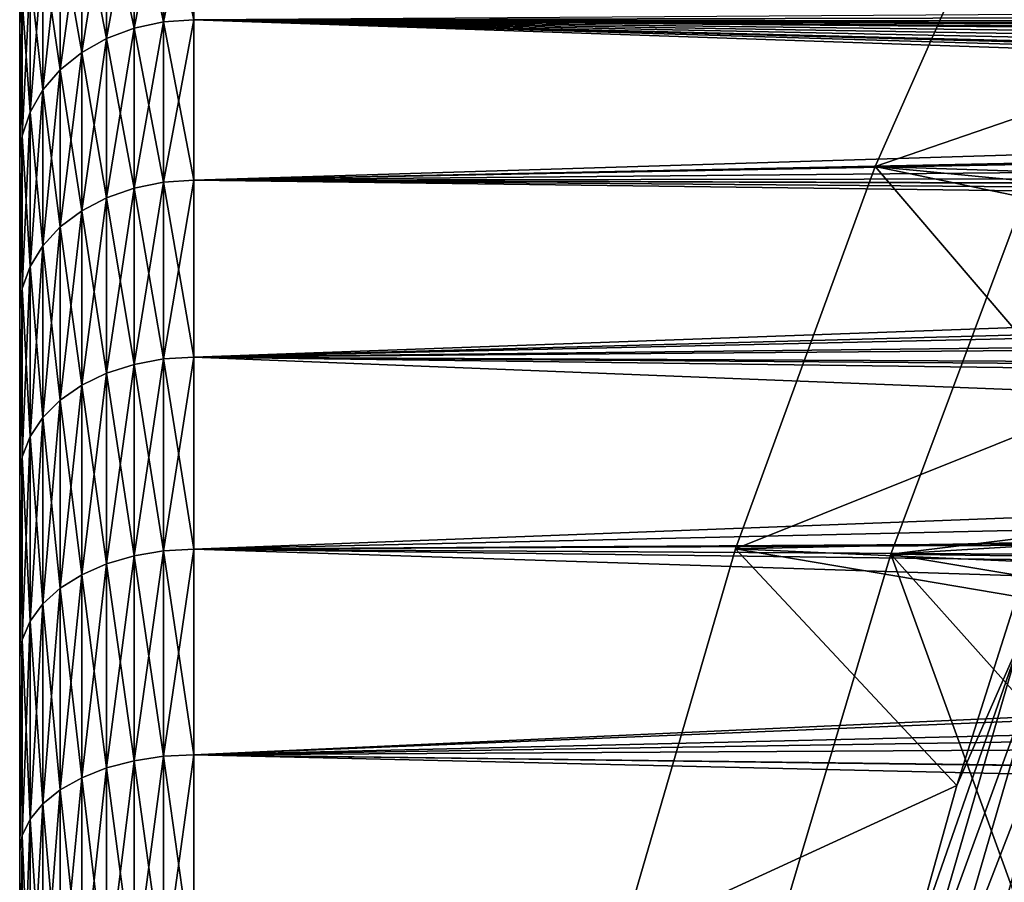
# Model space of a CAD drawing. Header units: metres. Extents: x -37.4 to 37.6, y -35 to 35.
# Tile 196 of 256: x -37.4 to -31.7, y 9 to 13.9. Entities that reach past the tile are written whole.
import ezdxf

# ---------------------------------------------------------------- set-up
doc = ezdxf.new("R2010")
doc.units = ezdxf.units.M
doc.layers.add('solid_506616_SW0001', color=7, linetype='CONTINUOUS')

msp = doc.modelspace()

# ---------------------------------------------------------------- linework, layer by layer
at = {"layer": 'solid_506616_SW0001'}
for points in [[(-37.375, -16.242535, -137.667511), (-37.375, 16.299999, -136.301376), (-37.375, 16.242304, -137.670242)], [(-37.375, -16.299999, -136.29863), (-37.375, 16.242535, -134.932495), (-37.375, 16.299999, -136.301376)], [(-37.375, -16.242535, -137.667511), (-37.375, -16.299999, -136.29863), (-37.375, 16.299999, -136.301376)], [(-37.375, -16.070547, -133.574646), (-37.375, 16.070547, -133.574646), (-37.375, 16.242535, -134.932495)], [(-37.375, -16.242304, -134.929764), (-37.375, -16.070547, -133.574646), (-37.375, 16.242535, -134.932495)], [(-37.375, -16.299999, -136.29863), (-37.375, -16.242304, -134.929764), (-37.375, 16.242535, -134.932495)], [(-37.375, -16.242535, -137.667511), (-37.375, 16.242304, -137.670242), (-37.375, 16.070547, -139.025345)], [(-37.375, -16.070547, -139.025345), (-37.375, 16.070547, -139.025345), (-37.375, 15.784719, -140.434357)], [(-37.375, -16.070547, -139.025345), (-37.375, -16.242535, -137.667511), (-37.375, 16.070547, -139.025345)], [(-37.375, -15.784718, -132.165634), (-37.375, 15.784716, -132.165604), (-37.375, 16.070547, -133.574646)], [(-37.375, -16.070547, -133.574646), (-37.375, -15.784718, -132.165634), (-37.375, 16.070547, -133.574646)], [(-37.375, -15.784718, -140.434402), (-37.375, 15.784719, -140.434357), (-37.375, 15.770967, -140.49202)], [(-37.375, -15.784718, -140.434402), (-37.375, -16.070547, -139.025345), (-37.375, 15.784719, -140.434357)], [(-37.375, -15.770964, -132.107971), (-37.375, 15.770816, -132.10733), (-37.375, 15.784716, -132.165604)], [(-37.375, -15.784718, -132.165634), (-37.375, -15.770964, -132.107971), (-37.375, 15.784716, -132.165604)], [(-37.375, -15.770818, -140.492661), (-37.375, 15.770967, -140.49202), (-37.375, 15.40585, -141.81311)], [(-37.375, -15.770818, -140.492661), (-37.375, -15.784718, -140.434402), (-37.375, 15.770967, -140.49202)], [(-37.375, -15.405846, -130.786865), (-37.375, 15.405847, -130.78688), (-37.375, 15.770816, -132.10733)], [(-37.375, -15.770964, -132.107971), (-37.375, -15.405846, -130.786865), (-37.375, 15.770816, -132.10733)], [(-37.375, -15.405853, -141.81311), (-37.375, 15.40585, -141.81311), (-37.375, 15.24365, -142.260132)], [(-37.375, -15.405853, -141.81311), (-37.375, -15.770818, -140.492661), (-37.375, 15.40585, -141.81311)], [(-37.375, -15.244161, -130.340683), (-37.375, 15.244059, -130.340805), (-37.375, 15.405847, -130.78688)], [(-37.375, -15.405846, -130.786865), (-37.375, -15.244161, -130.340683), (-37.375, 15.405847, -130.78688)], [(-37.375, -15.195622, -130.225433), (-37.375, 15.192915, -130.219223), (-37.375, 15.244059, -130.340805)], [(-37.375, -15.244161, -130.340683), (-37.375, -15.195622, -130.225433), (-37.375, 15.244059, -130.340805)], [(-37.375, -15.192954, -142.380692), (-37.375, 15.24365, -142.260132), (-37.375, 15.191766, -142.383408)], [(-37.375, -15.244075, -142.259171), (-37.375, -15.405853, -141.81311), (-37.375, 15.24365, -142.260132)], [(-37.375, -15.192954, -142.380692), (-37.375, -15.244075, -142.259171), (-37.375, 15.24365, -142.260132)], [(-11.892336, 13.511924, -3.846846), (-32.459114, 13.092014, -3.846846), (-31.512634, 15.229818, -3.846846)], [(-30.393568, 13.801044, 5.339492), (-31.512634, 15.229818, -3.846846), (-32.459114, 13.092014, -3.846846)], [(-37.375, -15.042932, -129.902328), (-37.375, 15.043387, -129.902878), (-37.375, 15.192915, -130.219223)], [(-37.375, -15.195622, -130.225433), (-37.375, -15.042932, -129.902328), (-37.375, 15.192915, -130.219223)], [(-37.375, -15.043393, -142.697113), (-37.375, 15.191766, -142.383408), (-37.375, 15.042708, -142.698517)], [(-37.375, -15.043393, -142.697113), (-37.375, -15.192954, -142.380692), (-37.375, 15.191766, -142.383408)], [(-37.375, -14.908561, -129.637589), (-37.375, 14.908178, -129.636856), (-37.375, 15.043387, -129.902878)], [(-37.375, -15.042932, -129.902328), (-37.375, -14.908561, -129.637589), (-37.375, 15.043387, -129.902878)], [(-37.375, -14.908137, -142.963226), (-37.375, 15.042708, -142.698517), (-37.375, 14.905872, -142.967529)], [(-37.375, -14.908137, -142.963226), (-37.375, -15.043393, -142.697113), (-37.375, 15.042708, -142.698517)], [(-37.375, -14.817101, -129.459152), (-37.375, 14.81776, -129.460541), (-37.375, 14.908178, -129.636856)], [(-37.375, -14.908561, -129.637589), (-37.375, -14.817101, -129.459152), (-37.375, 14.908178, -129.636856)], [(-37.375, -14.81776, -143.139465), (-37.375, 14.905872, -142.967529), (-37.375, 14.816925, -143.140976)], [(-37.375, -14.81776, -143.139465), (-37.375, -14.908137, -142.963226), (-37.375, 14.905872, -142.967529)], [(-37.375, -14.576485, -129.005051), (-37.375, 14.576485, -129.005051), (-37.375, 14.81776, -129.460541)], [(-37.375, -14.817101, -129.459152), (-37.375, -14.576485, -129.005051), (-37.375, 14.81776, -129.460541)], [(-37.375, -14.81776, -143.139465), (-37.375, 14.816925, -143.140976), (-37.375, 14.576489, -143.59494)], [(-37.36002, 14.730696, -128.927887), (-37.375, 14.576485, -129.005051), (-37.375, 13.907597, -127.798744)], [(-37.36002, 14.050461, -127.701981), (-37.36002, 14.730696, -128.927887), (-37.375, 13.907597, -127.798744)], [(-36.717186, 13.88643, -126.08374), (-36.548649, 13.922818, -126.056969), (-36.548649, 14.743399, -127.277985)], [(-36.717186, 13.88643, -126.08374), (-36.548649, 14.743399, -127.277985), (-36.717186, 14.704865, -127.301559)], [(-36.717186, 14.704858, -145.298447), (-36.548649, 14.743392, -145.322021), (-36.548649, 13.922812, -146.543045)], [(-36.548649, 13.922818, -126.056969), (-36.375, 13.935053, -126.047958), (-36.375, 14.756353, -127.27005)], [(-36.548649, 14.743399, -127.277985), (-36.548649, 13.922818, -126.056969), (-36.375, 14.756353, -127.27005)], [(-36.548649, 14.743392, -145.322021), (-36.375, 14.75635, -145.329956), (-36.375, 13.935046, -146.552048)], [(-36.548649, 13.922812, -146.543045), (-36.548649, 14.743392, -145.322021), (-36.375, 13.935046, -146.552048)], [(-10.04161, 13.993785, -146.471725), (-36.375, 13.935046, -146.552048), (-36.375, 14.75635, -145.329956)], [(-36.717186, 14.704865, -127.301559), (-36.875301, 14.64193, -127.340073), (-36.875301, 13.826997, -126.127457)], [(-36.717186, 13.88643, -126.08374), (-36.717186, 14.704865, -127.301559), (-36.875301, 13.826997, -126.127457)], [(-36.717186, 14.704858, -145.298447), (-36.717186, 13.886423, -146.516266), (-36.875301, 14.641923, -145.259933)], [(-36.717186, 14.704858, -145.298447), (-36.548649, 13.922812, -146.543045), (-36.717186, 13.886423, -146.516266)], [(-36.875301, 14.64193, -127.340073), (-37.018188, 14.556509, -127.392342), (-37.018188, 13.746329, -126.186798)], [(-36.875301, 13.826997, -126.127457), (-36.875301, 14.64193, -127.340073), (-37.018188, 13.746329, -126.186798)], [(-36.875301, 14.641923, -145.259933), (-36.875301, 13.82699, -146.472549), (-37.018188, 14.556502, -145.207672)], [(-36.717186, 13.886423, -146.516266), (-36.875301, 13.82699, -146.472549), (-36.875301, 14.641923, -145.259933)], [(-37.375, 14.576489, -143.59494), (-37.375, 13.907596, -144.801254), (-37.375, -14.576477, -143.594955)], [(-37.375, -14.81776, -143.139465), (-37.375, 14.576489, -143.59494), (-37.375, -14.576477, -143.594955)], [(-37.36002, 14.050462, -144.898026), (-37.375, 13.907596, -144.801254), (-37.375, 14.576489, -143.59494)], [(-37.375, -13.907589, -127.798729), (-37.375, 13.907597, -127.798744), (-37.375, 14.576485, -129.005051)], [(-37.375, -14.576485, -129.005051), (-37.375, -13.907589, -127.798729), (-37.375, 14.576485, -129.005051)], [(-37.018188, 14.556509, -127.392342), (-37.141495, 14.451202, -127.456772), (-37.141495, 13.646884, -126.259956)], [(-37.018188, 13.746329, -126.186798), (-37.018188, 14.556509, -127.392342), (-37.141495, 13.646884, -126.259956)], [(-37.018188, 14.556502, -145.207672), (-37.018188, 13.746324, -146.413208), (-37.141495, 14.451198, -145.143234)], [(-36.875301, 13.82699, -146.472549), (-37.018188, 13.746324, -146.413208), (-37.018188, 14.556502, -145.207672)], [(-37.141495, 14.451202, -127.456772), (-37.241463, 14.329218, -127.53141), (-37.241463, 13.531688, -126.344696)], [(-37.141495, 13.646884, -126.259956), (-37.141495, 14.451202, -127.456772), (-37.241463, 13.531688, -126.344696)], [(-37.141495, 14.451198, -145.143234), (-37.141495, 13.646879, -146.340057), (-37.241463, 14.329214, -145.068588)], [(-37.018188, 13.746324, -146.413208), (-37.141495, 13.646879, -146.340057), (-37.141495, 14.451198, -145.143234)], [(-37.241463, 14.329218, -127.53141), (-37.315052, 14.194267, -127.613983), (-37.315052, 13.404248, -126.438446)], [(-37.241463, 13.531688, -126.344696), (-37.241463, 14.329218, -127.53141), (-37.315052, 13.404248, -126.438446)], [(-37.241463, 14.329214, -145.068588), (-37.241463, 13.531685, -146.25531), (-37.315052, 14.194266, -144.986023)], [(-37.141495, 13.646879, -146.340057), (-37.241463, 13.531685, -146.25531), (-37.241463, 14.329214, -145.068588)], [(-37.315052, 14.194267, -127.613983), (-37.36002, 14.050461, -127.701981), (-37.36002, 13.268444, -126.538353)], [(-37.315052, 13.404248, -126.438446), (-37.315052, 14.194267, -127.613983), (-37.36002, 13.268444, -126.538353)], [(-37.315052, 14.194266, -144.986023), (-37.315052, 13.404247, -146.16156), (-37.36002, 14.050462, -144.898026)], [(-37.241463, 13.531685, -146.25531), (-37.315052, 13.404247, -146.16156), (-37.315052, 14.194266, -144.986023)], [(-36.375, 13.935053, -126.047958), (-9.23417, 13.848979, -125.931984), (-8.727016, 14.111446, -126.292152)], [(-37.36002, 14.050462, -144.898026), (-37.375, 13.13575, -145.950882), (-37.375, 13.907596, -144.801254)], [(-37.36002, 14.050462, -144.898026), (-37.36002, 13.268446, -146.061646), (-37.375, 13.13575, -145.950882)], [(-37.36002, 14.050461, -127.701981), (-37.375, 13.907597, -127.798744), (-37.375, 13.135755, -126.649132)], [(-37.36002, 13.268444, -126.538353), (-37.36002, 14.050461, -127.701981), (-37.375, 13.135755, -126.649132)], [(-37.315052, 13.404247, -146.16156), (-37.36002, 13.268446, -146.061646), (-37.36002, 14.050462, -144.898026)], [(-10.04161, 13.993785, -146.471725), (-10.12559, 13.903941, -146.594193), (-36.375, 13.935046, -146.552048)], [(-36.717186, 12.967402, -124.939919), (-36.548649, 13.001383, -124.910149), (-36.548649, 13.922818, -126.056969)], [(-36.717186, 12.967402, -124.939919), (-36.548649, 13.922818, -126.056969), (-36.717186, 13.88643, -126.08374)], [(-36.717186, 13.886423, -146.516266), (-36.548649, 13.922812, -146.543045), (-36.548649, 13.001377, -147.68985)], [(-36.548649, 13.001383, -124.910149), (-36.375, 13.012806, -124.900139), (-36.375, 13.935053, -126.047958)], [(-36.548649, 13.922818, -126.056969), (-36.548649, 13.001383, -124.910149), (-36.375, 13.935053, -126.047958)], [(-36.548649, 13.922812, -146.543045), (-36.375, 13.935046, -146.552048), (-36.375, 13.012798, -147.699875)], [(-36.548649, 13.001377, -147.68985), (-36.548649, 13.922812, -146.543045), (-36.375, 13.012798, -147.699875)], [(-36.375, 13.935053, -126.047958), (-36.375, 13.012806, -124.900139), (-9.23417, 13.848979, -125.931984)], [(-10.695039, 13.050413, -147.656784), (-36.375, 13.012798, -147.699875), (-36.375, 13.935046, -146.552048)], [(-10.637412, 13.167235, -147.521133), (-10.695039, 13.050413, -147.656784), (-36.375, 13.935046, -146.552048)], [(-10.595636, 13.245543, -147.428589), (-10.637412, 13.167235, -147.521133), (-36.375, 13.935046, -146.552048)], [(-10.57564, 13.281346, -147.385834), (-10.595636, 13.245543, -147.428589), (-36.375, 13.935046, -146.552048)], [(-10.508851, 13.393579, -147.249985), (-10.57564, 13.281346, -147.385834), (-36.375, 13.935046, -146.552048)], [(-10.437502, 13.503528, -147.114105), (-10.508851, 13.393579, -147.249985), (-36.375, 13.935046, -146.552048)], [(-10.362715, 13.610211, -146.979523), (-10.437502, 13.503528, -147.114105), (-36.375, 13.935046, -146.552048)], [(-10.285617, 13.712695, -146.84761), (-10.362715, 13.610211, -146.979523), (-36.375, 13.935046, -146.552048)], [(-10.257351, 13.748591, -146.800766), (-10.285617, 13.712695, -146.84761), (-36.375, 13.935046, -146.552048)], [(-10.207057, 13.810275, -146.719513), (-10.257351, 13.748591, -146.800766), (-36.375, 13.935046, -146.552048)], [(-10.12559, 13.903941, -146.594193), (-10.207057, 13.810275, -146.719513), (-36.375, 13.935046, -146.552048)], [(-37.375, -13.13574, -126.649109), (-37.375, 13.135755, -126.649132), (-37.375, 13.907597, -127.798744)], [(-37.375, -13.907589, -127.798729), (-37.375, -13.13574, -126.649109), (-37.375, 13.907597, -127.798744)], [(-37.375, 13.907596, -144.801254), (-37.375, -13.907591, -144.80127), (-37.375, -14.576477, -143.594955)], [(-37.375, 13.907596, -144.801254), (-37.375, 13.13575, -145.950882), (-37.375, -13.907591, -144.80127)], [(-36.717186, 13.88643, -126.08374), (-36.875301, 13.826997, -126.127457), (-36.875301, 12.911901, -124.988533)], [(-36.717186, 12.967402, -124.939919), (-36.717186, 13.88643, -126.08374), (-36.875301, 12.911901, -124.988533)], [(-36.717186, 13.886423, -146.516266), (-36.717186, 12.967396, -147.660095), (-36.875301, 13.82699, -146.472549)], [(-36.717186, 13.886423, -146.516266), (-36.548649, 13.001377, -147.68985), (-36.717186, 12.967396, -147.660095)], [(-36.875301, 13.826997, -126.127457), (-37.018188, 13.746329, -126.186798), (-37.018188, 12.836573, -125.05452)], [(-36.875301, 12.911901, -124.988533), (-36.875301, 13.826997, -126.127457), (-37.018188, 12.836573, -125.05452)], [(-36.875301, 13.82699, -146.472549), (-36.875301, 12.911896, -147.611465), (-37.018188, 13.746324, -146.413208)], [(-36.717186, 12.967396, -147.660095), (-36.875301, 12.911896, -147.611465), (-36.875301, 13.82699, -146.472549)], [(-36.375, 13.012806, -124.900139), (-9.753448, 13.560369, -125.557266), (-9.23417, 13.848979, -125.931984)], [(-30.847033, 12.755327, 5.339492), (-30.393568, 13.801044, 5.339492), (-32.459114, 13.092014, -3.846846)], [(-37.018188, 13.746329, -126.186798), (-37.141495, 13.646884, -126.259956), (-37.141495, 12.743709, -125.135872)], [(-37.018188, 12.836573, -125.05452), (-37.018188, 13.746329, -126.186798), (-37.141495, 12.743709, -125.135872)], [(-37.018188, 13.746324, -146.413208), (-37.018188, 12.836568, -147.545486), (-37.141495, 13.646879, -146.340057)], [(-36.875301, 12.911896, -147.611465), (-37.018188, 12.836568, -147.545486), (-37.018188, 13.746324, -146.413208)], [(-37.141495, 13.646884, -126.259956), (-37.241463, 13.531688, -126.344696), (-37.241463, 12.636135, -125.230103)], [(-37.141495, 12.743709, -125.135872), (-37.141495, 13.646884, -126.259956), (-37.241463, 12.636135, -125.230103)], [(-37.141495, 13.646879, -146.340057), (-37.141495, 12.743704, -147.464142), (-37.241463, 13.531685, -146.25531)], [(-37.018188, 12.836568, -147.545486), (-37.141495, 12.743704, -147.464142), (-37.141495, 13.646879, -146.340057)], [(-37.241463, 13.531688, -126.344696), (-37.315052, 13.404248, -126.438446), (-37.315052, 12.517129, -125.334351)], [(-37.241463, 12.636135, -125.230103), (-37.241463, 13.531688, -126.344696), (-37.315052, 12.517129, -125.334351)], [(-37.241463, 13.531685, -146.25531), (-37.241463, 12.636133, -147.369904), (-37.315052, 13.404247, -146.16156)], [(-37.141495, 12.743704, -147.464142), (-37.241463, 12.636133, -147.369904), (-37.241463, 13.531685, -146.25531)], [(-36.375, 13.012806, -124.900139), (-9.832348, 13.514622, -125.499771), (-9.753448, 13.560369, -125.557266)], [(-36.375, 13.012806, -124.900139), (-10.27068, 13.250459, -125.177261), (-9.832348, 13.514622, -125.499771)], [(-11.892336, 13.511924, -3.846846), (-12.995386, 12.454664, -3.846846), (-32.459114, 13.092014, -3.846846)], [(-37.315052, 13.404248, -126.438446), (-37.36002, 13.268444, -126.538353), (-37.36002, 12.390312, -125.445435)], [(-37.315052, 12.517129, -125.334351), (-37.315052, 13.404248, -126.438446), (-37.36002, 12.390312, -125.445435)], [(-37.315052, 13.404247, -146.16156), (-37.315052, 12.517129, -147.265656), (-37.36002, 13.268446, -146.061646)], [(-37.241463, 12.636133, -147.369904), (-37.315052, 12.517129, -147.265656), (-37.315052, 13.404247, -146.16156)], [(-37.36002, 13.268446, -146.061646), (-37.375, 12.266914, -147.033585), (-37.375, 13.13575, -145.950882)], [(-37.36002, 13.268446, -146.061646), (-37.36002, 12.390315, -147.154556), (-37.375, 12.266914, -147.033585)], [(-37.36002, 13.268444, -126.538353), (-37.375, 13.135755, -126.649132), (-37.375, 12.266922, -125.566422)], [(-37.36002, 12.390312, -125.445435), (-37.36002, 13.268444, -126.538353), (-37.375, 12.266922, -125.566422)], [(-37.315052, 12.517129, -147.265656), (-37.36002, 12.390315, -147.154556), (-37.36002, 13.268446, -146.061646)], [(-36.375, 13.012806, -124.900139), (-10.781501, 12.919437, -124.794434), (-10.27068, 13.250459, -125.177261)], [(-37.375, -12.266904, -125.566399), (-37.375, 12.266922, -125.566422), (-37.375, 13.135755, -126.649132)], [(-37.375, -13.13574, -126.649109), (-37.375, -12.266904, -125.566399), (-37.375, 13.135755, -126.649132)], [(-37.375, 13.13575, -145.950882), (-37.375, -13.135749, -145.950882), (-37.375, -13.907591, -144.80127)], [(-37.375, 13.13575, -145.950882), (-37.375, 12.266914, -147.033585), (-37.375, -13.135749, -145.950882)], [(-13.717352, 13.14659, -3.596469), (-31.552319, 13.047108, -3.596469), (-32.369076, 10.863744, -3.596469)], [(-13.717352, 13.14659, -3.596469), (-32.369076, 10.863744, -3.596469), (-14.782653, 11.936128, -3.596469)], [(-14.004619, 11.30791, -3.846846), (-33.261444, 10.893834, -3.846846), (-32.459114, 13.092014, -3.846846)], [(-31.26453, 11.694739, 5.339492), (-32.459114, 13.092014, -3.846846), (-33.261444, 10.893834, -3.846846)], [(-12.995386, 12.454664, -3.846846), (-14.004619, 11.30791, -3.846846), (-32.459114, 13.092014, -3.846846)], [(-31.26453, 11.694739, 5.339492), (-30.847033, 12.755327, 5.339492), (-32.459114, 13.092014, -3.846846)], [(-10.695039, 13.050413, -147.656784), (-10.748553, 12.930812, -147.792786), (-36.375, 13.012798, -147.699875)], [(-32.369076, 10.863744, -3.596469), (-31.552319, 13.047108, -3.596469), (-30.819092, 10.604018, 5.200573)], [(-36.717186, 12.967402, -124.939919), (-36.875301, 12.911901, -124.988533), (-36.875301, 11.903274, -123.931549)], [(-36.717186, 11.954438, -123.878395), (-36.717186, 12.967402, -124.939919), (-36.875301, 11.903274, -123.931549)], [(-36.717186, 12.967396, -147.660095), (-36.717186, 11.954433, -148.721619), (-36.875301, 12.911896, -147.611465)], [(-36.717186, 11.954438, -123.878395), (-36.548649, 11.985765, -123.84584), (-36.548649, 13.001383, -124.910149)], [(-36.717186, 11.954438, -123.878395), (-36.548649, 13.001383, -124.910149), (-36.717186, 12.967402, -124.939919)], [(-36.717186, 12.967396, -147.660095), (-36.548649, 13.001377, -147.68985), (-36.548649, 11.985761, -148.754166)], [(-36.717186, 12.967396, -147.660095), (-36.548649, 11.985761, -148.754166), (-36.717186, 11.954433, -148.721619)], [(-36.548649, 11.985765, -123.84584), (-36.375, 11.996294, -123.834892), (-36.375, 13.012806, -124.900139)], [(-36.548649, 13.001383, -124.910149), (-36.548649, 11.985765, -123.84584), (-36.375, 13.012806, -124.900139)], [(-36.548649, 13.001377, -147.68985), (-36.375, 13.012798, -147.699875), (-36.375, 11.996285, -148.765121)], [(-36.548649, 11.985761, -148.754166), (-36.548649, 13.001377, -147.68985), (-36.375, 11.996285, -148.765121)], [(-36.375, 13.012806, -124.900139), (-36.375, 11.996294, -123.834892), (-10.781501, 12.919437, -124.794434)], [(-10.843246, 12.683128, -148.065552), (-36.375, 11.996285, -148.765121), (-36.375, 13.012798, -147.699875)], [(-10.797956, 12.808395, -147.929062), (-10.843246, 12.683128, -148.065552), (-36.375, 13.012798, -147.699875)], [(-10.748553, 12.930812, -147.792786), (-10.797956, 12.808395, -147.929062), (-36.375, 13.012798, -147.699875)], [(-36.875301, 12.911901, -124.988533), (-37.018188, 12.836573, -125.05452), (-37.018188, 11.833829, -124.003708)], [(-36.875301, 11.903274, -123.931549), (-36.875301, 12.911901, -124.988533), (-37.018188, 11.833829, -124.003708)], [(-36.875301, 12.911896, -147.611465), (-36.875301, 11.903269, -148.668457), (-37.018188, 12.836568, -147.545486)], [(-36.717186, 11.954433, -148.721619), (-36.875301, 11.903269, -148.668457), (-36.875301, 12.911896, -147.611465)], [(-36.375, 11.996294, -123.834892), (-11.292635, 12.563163, -124.406433), (-10.781501, 12.919437, -124.794434)], [(-37.018188, 12.836573, -125.05452), (-37.141495, 12.743709, -125.135872), (-37.141495, 11.748219, -124.092651)], [(-37.018188, 11.833829, -124.003708), (-37.018188, 12.836573, -125.05452), (-37.141495, 11.748219, -124.092651)], [(-37.018188, 12.836568, -147.545486), (-37.018188, 11.833824, -148.596298), (-37.141495, 12.743704, -147.464142)], [(-36.875301, 11.903269, -148.668457), (-37.018188, 11.833824, -148.596298), (-37.018188, 12.836568, -147.545486)], [(-37.141495, 12.743709, -125.135872), (-37.241463, 12.636135, -125.230103), (-37.241463, 11.649048, -124.195694)], [(-37.141495, 11.748219, -124.092651), (-37.141495, 12.743709, -125.135872), (-37.241463, 11.649048, -124.195694)], [(-37.141495, 12.743704, -147.464142), (-37.141495, 11.748215, -148.507355), (-37.241463, 12.636133, -147.369904)], [(-37.018188, 11.833824, -148.596298), (-37.141495, 11.748215, -148.507355), (-37.141495, 12.743704, -147.464142)], [(-10.843246, 12.683128, -148.065552), (-11.115088, 11.871066, -148.88443), (-36.375, 11.996285, -148.765121)], [(-37.241463, 12.636135, -125.230103), (-37.315052, 12.517129, -125.334351), (-37.315052, 11.539337, -124.309677)], [(-37.241463, 11.649048, -124.195694), (-37.241463, 12.636135, -125.230103), (-37.315052, 11.539337, -124.309677)], [(-37.241463, 12.636133, -147.369904), (-37.241463, 11.649046, -148.404312), (-37.315052, 12.517129, -147.265656)], [(-37.141495, 11.748215, -148.507355), (-37.241463, 11.649046, -148.404312), (-37.241463, 12.636133, -147.369904)], [(-36.375, 11.996294, -123.834892), (-11.681124, 12.274915, -124.109161), (-11.292635, 12.563163, -124.406433)], [(-37.315052, 12.517129, -147.265656), (-37.315052, 11.539337, -148.290314), (-37.36002, 12.390315, -147.154556)], [(-37.315052, 12.517129, -125.334351), (-37.36002, 12.390312, -125.445435), (-37.36002, 11.422426, -124.431152)], [(-37.315052, 11.539337, -124.309677), (-37.315052, 12.517129, -125.334351), (-37.36002, 11.422426, -124.431152)], [(-37.241463, 11.649046, -148.404312), (-37.315052, 11.539337, -148.290314), (-37.315052, 12.517129, -147.265656)], [(-37.36002, 12.390315, -147.154556), (-37.375, 11.308701, -148.038956), (-37.375, 12.266914, -147.033585)], [(-37.36002, 12.390315, -147.154556), (-37.36002, 11.422429, -148.168854), (-37.375, 11.308701, -148.038956)], [(-37.36002, 12.390312, -125.445435), (-37.375, 12.266922, -125.566422), (-37.375, 11.308709, -124.561058)], [(-37.36002, 11.422426, -124.431152), (-37.36002, 12.390312, -125.445435), (-37.375, 11.308709, -124.561058)], [(-37.315052, 11.539337, -148.290314), (-37.36002, 11.422429, -148.168854), (-37.36002, 12.390315, -147.154556)], [(-37.375, -11.308689, -124.561035), (-37.375, 11.308709, -124.561058), (-37.375, 12.266922, -125.566422)], [(-37.375, -12.266904, -125.566399), (-37.375, -11.308689, -124.561035), (-37.375, 12.266922, -125.566422)], [(-37.375, 12.266914, -147.033585), (-37.375, -12.266915, -147.033585), (-37.375, -13.135749, -145.950882)], [(-37.375, 12.266914, -147.033585), (-37.375, 11.308701, -148.038956), (-37.375, -12.266915, -147.033585)], [(-36.375, 11.996294, -123.834892), (-11.788969, 12.192044, -124.026283), (-11.681124, 12.274915, -124.109161)], [(-36.375, 11.996294, -123.834892), (-12.257081, 11.816307, -123.664146), (-11.788969, 12.192044, -124.026283)], [(-36.548649, 10.883324, -122.87175), (-36.375, 10.89288, -122.85994), (-36.375, 11.996294, -123.834892)], [(-36.548649, 11.985765, -123.84584), (-36.548649, 10.883324, -122.87175), (-36.375, 11.996294, -123.834892)], [(-36.548649, 11.985761, -148.754166), (-36.375, 11.996285, -148.765121), (-36.375, 10.892873, -149.740067)], [(-36.375, 11.996294, -123.834892), (-36.375, 10.89288, -122.85994), (-12.257081, 11.816307, -123.664146)], [(-11.40401, 11.007692, -149.646179), (-36.375, 10.892873, -149.740067), (-36.375, 11.996285, -148.765121)], [(-11.181225, 11.673277, -149.068115), (-11.40401, 11.007692, -149.646179), (-36.375, 11.996285, -148.765121)], [(-11.115088, 11.871066, -148.88443), (-11.181225, 11.673277, -149.068115), (-36.375, 11.996285, -148.765121)], [(-36.717186, 11.954438, -123.878395), (-36.875301, 11.903274, -123.931549), (-36.875301, 10.808419, -122.964165)], [(-36.717186, 10.854878, -122.906845), (-36.717186, 11.954438, -123.878395), (-36.875301, 10.808419, -122.964165)], [(-36.717186, 11.954433, -148.721619), (-36.717186, 10.854875, -149.693161), (-36.875301, 11.903269, -148.668457)], [(-36.717186, 10.854878, -122.906845), (-36.548649, 10.883324, -122.87175), (-36.548649, 11.985765, -123.84584)], [(-36.717186, 10.854878, -122.906845), (-36.548649, 11.985765, -123.84584), (-36.717186, 11.954438, -123.878395)], [(-36.717186, 11.954433, -148.721619), (-36.548649, 11.985761, -148.754166), (-36.548649, 10.883321, -149.728256)], [(-36.717186, 11.954433, -148.721619), (-36.548649, 10.883321, -149.728256), (-36.717186, 10.854875, -149.693161)], [(-36.548649, 10.883321, -149.728256), (-36.548649, 11.985761, -148.754166), (-36.375, 10.892873, -149.740067)], [(-36.875301, 11.903274, -123.931549), (-37.018188, 11.833829, -124.003708), (-37.018188, 10.745361, -123.041962)], [(-36.875301, 10.808419, -122.964165), (-36.875301, 11.903274, -123.931549), (-37.018188, 10.745361, -123.041962)], [(-36.875301, 11.903269, -148.668457), (-36.875301, 10.808415, -149.635834), (-37.018188, 11.833824, -148.596298)], [(-36.717186, 10.854875, -149.693161), (-36.875301, 10.808415, -149.635834), (-36.875301, 11.903269, -148.668457)], [(-14.782653, 11.936128, -3.596469), (-32.369076, 10.863744, -3.596469), (-15.741492, 10.63973, -3.596469)], [(-37.018188, 11.833829, -124.003708), (-37.141495, 11.748219, -124.092651), (-37.141495, 10.667624, -123.137871)], [(-37.018188, 10.745361, -123.041962), (-37.018188, 11.833829, -124.003708), (-37.141495, 10.667624, -123.137871)], [(-37.018188, 11.833824, -148.596298), (-37.018188, 10.745358, -149.558044), (-37.141495, 11.748215, -148.507355)], [(-36.875301, 10.808415, -149.635834), (-37.018188, 10.745358, -149.558044), (-37.018188, 11.833824, -148.596298)], [(-36.375, 10.89288, -122.85994), (-12.702063, 11.432196, -123.31559), (-12.257081, 11.816307, -123.664146)], [(-37.141495, 11.748219, -124.092651), (-37.241463, 11.649048, -124.195694), (-37.241463, 10.577575, -123.248962)], [(-37.141495, 10.667624, -123.137871), (-37.141495, 11.748219, -124.092651), (-37.241463, 10.577575, -123.248962)], [(-37.141495, 11.748215, -148.507355), (-37.141495, 10.667623, -149.462128), (-37.241463, 11.649046, -148.404312)], [(-37.018188, 10.745358, -149.558044), (-37.141495, 10.667623, -149.462128), (-37.141495, 11.748215, -148.507355)], [(-31.645575, 10.620516, 5.339492), (-31.26453, 11.694739, 5.339492), (-33.261444, 10.893834, -3.846846)], [(-37.241463, 11.649048, -124.195694), (-37.315052, 11.539337, -124.309677), (-37.315052, 10.477955, -123.371872)], [(-37.241463, 10.577575, -123.248962), (-37.241463, 11.649048, -124.195694), (-37.315052, 10.477955, -123.371872)], [(-37.241463, 11.649046, -148.404312), (-37.241463, 10.577575, -149.351028), (-37.315052, 11.539337, -148.290314)], [(-37.141495, 10.667623, -149.462128), (-37.241463, 10.577575, -149.351028), (-37.241463, 11.649046, -148.404312)], [(-37.315052, 11.539337, -148.290314), (-37.315052, 10.477956, -149.228134), (-37.36002, 11.422429, -148.168854)], [(-37.315052, 11.539337, -124.309677), (-37.36002, 11.422426, -124.431152), (-37.36002, 10.371797, -123.502838)], [(-37.315052, 10.477955, -123.371872), (-37.315052, 11.539337, -124.309677), (-37.36002, 10.371797, -123.502838)], [(-37.241463, 10.577575, -149.351028), (-37.315052, 10.477956, -149.228134), (-37.315052, 11.539337, -148.290314)], [(-36.375, 10.89288, -122.85994), (-13.125748, 11.040476, -122.980919), (-12.702063, 11.432196, -123.31559)], [(-37.36002, 11.422429, -148.168854), (-37.375, 10.268992, -148.958511), (-37.375, 11.308701, -148.038956)], [(-37.36002, 11.422429, -148.168854), (-37.36002, 10.3718, -149.097153), (-37.375, 10.268992, -148.958511)], [(-37.36002, 11.422426, -124.431152), (-37.375, 11.308709, -124.561058), (-37.375, 10.269002, -123.641502)], [(-37.36002, 10.371797, -123.502838), (-37.36002, 11.422426, -124.431152), (-37.375, 10.269002, -123.641502)], [(-37.315052, 10.477956, -149.228134), (-37.36002, 10.3718, -149.097153), (-37.36002, 11.422429, -148.168854)], [(-37.375, -10.26898, -123.641487), (-37.375, 10.269002, -123.641502), (-37.375, 11.308709, -124.561058)], [(-37.375, -11.308689, -124.561035), (-37.375, -10.26898, -123.641487), (-37.375, 11.308709, -124.561058)], [(-37.375, 11.308701, -148.038956), (-37.375, -11.308702, -148.038956), (-37.375, -12.266915, -147.033585)], [(-37.375, 11.308701, -148.038956), (-37.375, 10.268992, -148.958511), (-37.375, -11.308702, -148.038956)], [(-14.004619, 11.30791, -3.846846), (-14.912992, 10.079744, -3.846846), (-33.261444, 10.893834, -3.846846)], [(-36.375, 10.89288, -122.85994), (-13.418118, 10.754699, -122.749115), (-13.125748, 11.040476, -122.980919)], [(-11.40401, 11.007692, -149.646179), (-11.547678, 10.578349, -149.988998), (-36.375, 10.892873, -149.740067)], [(-36.717186, 9.676686, -122.032318), (-36.548649, 9.702044, -121.994934), (-36.548649, 10.883324, -122.87175)], [(-36.717186, 9.676686, -122.032318), (-36.548649, 10.883324, -122.87175), (-36.717186, 10.854878, -122.906845)], [(-36.717186, 10.854875, -149.693161), (-36.548649, 10.883321, -149.728256), (-36.548649, 9.702044, -150.605072)], [(-36.548649, 9.702044, -121.994934), (-36.375, 9.710559, -121.982353), (-36.375, 10.89288, -122.85994)], [(-36.548649, 10.883324, -122.87175), (-36.548649, 9.702044, -121.994934), (-36.375, 10.89288, -122.85994)], [(-36.548649, 10.883321, -149.728256), (-36.375, 10.892873, -149.740067), (-36.375, 9.710551, -150.617661)], [(-36.548649, 9.702044, -150.605072), (-36.548649, 10.883321, -149.728256), (-36.375, 9.710551, -150.617661)], [(-36.375, 10.89288, -122.85994), (-36.375, 9.710559, -121.982353), (-13.418118, 10.754699, -122.749115)], [(-11.708459, 10.097919, -150.347137), (-36.375, 9.710551, -150.617661), (-36.375, 10.892873, -149.740067)], [(-11.547678, 10.578349, -149.988998), (-11.708459, 10.097919, -150.347137), (-36.375, 10.892873, -149.740067)], [(-14.912992, 10.079744, -3.846846), (-33.914558, 8.648422, -3.846846), (-33.261444, 10.893834, -3.846846)], [(-31.989723, 9.533909, 5.339492), (-33.261444, 10.893834, -3.846846), (-33.914558, 8.648422, -3.846846)], [(-31.989723, 9.533909, 5.339492), (-31.645575, 10.620516, 5.339492), (-33.261444, 10.893834, -3.846846)], [(-33.035141, 8.628946, -3.596469), (-32.369076, 10.863744, -3.596469), (-31.483717, 8.428356, 5.200573)], [(-15.741492, 10.63973, -3.596469), (-32.369076, 10.863744, -3.596469), (-33.035141, 8.628946, -3.596469)], [(-32.369076, 10.863744, -3.596469), (-30.819092, 10.604018, 5.200573), (-31.170391, 9.521988, 5.200573)], [(-32.369076, 10.863744, -3.596469), (-31.170391, 9.521988, 5.200573), (-31.483717, 8.428356, 5.200573)], [(-36.875301, 10.808419, -122.964165), (-37.018188, 10.745361, -123.041962), (-37.018188, 9.579055, -122.176262)], [(-36.875301, 9.635269, -122.093384), (-36.875301, 10.808419, -122.964165), (-37.018188, 9.579055, -122.176262)], [(-36.875301, 10.808415, -149.635834), (-36.875301, 9.635267, -150.506622), (-37.018188, 10.745358, -149.558044)], [(-36.717186, 10.854878, -122.906845), (-36.875301, 10.808419, -122.964165), (-36.875301, 9.635269, -122.093384)], [(-36.717186, 9.676686, -122.032318), (-36.717186, 10.854878, -122.906845), (-36.875301, 9.635269, -122.093384)], [(-36.717186, 10.854875, -149.693161), (-36.717186, 9.676684, -150.567688), (-36.875301, 10.808415, -149.635834)], [(-36.717186, 9.676684, -150.567688), (-36.875301, 9.635267, -150.506622), (-36.875301, 10.808415, -149.635834)], [(-36.717186, 10.854875, -149.693161), (-36.548649, 9.702044, -150.605072), (-36.717186, 9.676684, -150.567688)], [(-36.375, 9.710559, -121.982353), (-13.528088, 10.64373, -122.661781), (-13.418118, 10.754699, -122.749115)], [(-37.018188, 10.745361, -123.041962), (-37.141495, 10.667624, -123.137871), (-37.141495, 9.509755, -122.278427)], [(-37.018188, 9.579055, -122.176262), (-37.018188, 10.745361, -123.041962), (-37.141495, 9.509755, -122.278427)], [(-37.018188, 10.745358, -149.558044), (-37.018188, 9.579053, -150.423737), (-37.141495, 10.667623, -149.462128)], [(-36.875301, 9.635267, -150.506622), (-37.018188, 9.579053, -150.423737), (-37.018188, 10.745358, -149.558044)], [(-37.141495, 10.667624, -123.137871), (-37.241463, 10.577575, -123.248962), (-37.241463, 9.429479, -122.396782)], [(-37.141495, 9.509755, -122.278427), (-37.141495, 10.667624, -123.137871), (-37.241463, 9.429479, -122.396782)], [(-37.141495, 10.667623, -149.462128), (-37.141495, 9.509754, -150.321579), (-37.241463, 10.577575, -149.351028)], [(-37.018188, 9.579053, -150.423737), (-37.141495, 9.509754, -150.321579), (-37.141495, 10.667623, -149.462128)], [(-36.375, 9.710559, -121.982353), (-13.908464, 10.24232, -122.357803), (-13.528088, 10.64373, -122.661781)], [(-15.741492, 10.63973, -3.596469), (-33.035141, 8.628946, -3.596469), (-16.587107, 9.266469, -3.596469)], [(-31.626862, 10.359187, 5.767566), (-31.645575, 10.620516, 5.339492), (-31.989723, 9.533909, 5.339492)], [(-37.241463, 10.577575, -149.351028), (-37.241463, 9.42948, -150.203217), (-37.315052, 10.477956, -149.228134)], [(-37.241463, 10.577575, -123.248962), (-37.315052, 10.477955, -123.371872), (-37.315052, 9.340671, -122.52771)], [(-37.241463, 9.429479, -122.396782), (-37.241463, 10.577575, -123.248962), (-37.315052, 9.340671, -122.52771)], [(-37.141495, 9.509754, -150.321579), (-37.241463, 9.42948, -150.203217), (-37.241463, 10.577575, -149.351028)], [(-37.315052, 10.477956, -149.228134), (-37.315052, 9.340673, -150.072281), (-37.36002, 10.3718, -149.097153)], [(-37.315052, 10.477955, -123.371872), (-37.36002, 10.371797, -123.502838), (-37.36002, 9.246034, -122.667236)], [(-37.315052, 9.340671, -122.52771), (-37.315052, 10.477955, -123.371872), (-37.36002, 9.246034, -122.667236)], [(-37.241463, 9.42948, -150.203217), (-37.315052, 9.340673, -150.072281), (-37.315052, 10.477956, -149.228134)], [(-37.36002, 10.3718, -149.097153), (-37.375, 9.154626, -149.786377), (-37.375, 10.268992, -148.958511)], [(-37.36002, 10.3718, -149.097153), (-37.36002, 9.246038, -149.932755), (-37.375, 9.154626, -149.786377)], [(-37.36002, 10.371797, -123.502838), (-37.375, 10.269002, -123.641502), (-37.375, 9.154636, -122.813622)], [(-37.36002, 9.246034, -122.667236), (-37.36002, 10.371797, -123.502838), (-37.375, 9.154636, -122.813622)], [(-37.315052, 9.340673, -150.072281), (-37.36002, 9.246038, -149.932755), (-37.36002, 10.3718, -149.097153)], [(-31.626862, 10.359187, 5.767566), (-31.989723, 9.533909, 5.339492), (-32.296574, 8.436187, 5.339492)], [(-32.248154, 8.223612, 5.767566), (-31.626862, 10.359187, 5.767566), (-32.296574, 8.436187, 5.339492)], [(-31.487593, 10.31357, 6.182486), (-31.626862, 10.359187, 5.767566), (-32.248154, 8.223612, 5.767566)], [(-32.106148, 8.1874, 6.182486), (-31.487593, 10.31357, 6.182486), (-32.248154, 8.223612, 5.767566)], [(-31.305855, 10.254043, 6.578798), (-31.487593, 10.31357, 6.182486), (-32.106148, 8.1874, 6.182486)], [(-37.375, -9.154614, -122.813606), (-37.375, 9.154636, -122.813622), (-37.375, 10.269002, -123.641502)], [(-37.375, -10.26898, -123.641487), (-37.375, -9.154614, -122.813606), (-37.375, 10.269002, -123.641502)], [(-37.375, 10.268992, -148.958511), (-37.375, -10.268992, -148.958511), (-37.375, -11.308702, -148.038956)], [(-37.375, 10.268992, -148.958511), (-37.375, 9.154626, -149.786377), (-37.375, -10.268992, -148.958511)], [(-36.375, 9.710559, -121.982353), (-14.267719, 9.836667, -122.068695), (-13.908464, 10.24232, -122.357803)], [(-31.920839, 8.140144, 6.578798), (-31.305855, 10.254043, 6.578798), (-32.106148, 8.1874, 6.182486)], [(-31.083845, 10.181325, 6.951706), (-31.305855, 10.254043, 6.578798), (-31.920839, 8.140144, 6.578798)], [(-31.694469, 8.082417, 6.951706), (-31.083845, 10.181325, 6.951706), (-31.920839, 8.140144, 6.578798)], [(-11.708459, 10.097919, -150.347137), (-11.940404, 9.40492, -150.820251), (-36.375, 9.710551, -150.617661)], [(-14.912992, 10.079744, -3.846846), (-15.714101, 8.77876, -3.846846), (-33.914558, 8.648422, -3.846846)], [(-36.375, 9.710559, -121.982353), (-14.607268, 9.427958, -121.794708), (-14.267719, 9.836667, -122.068695)], [(-36.717186, 9.676686, -122.032318), (-36.875301, 9.635269, -122.093384), (-36.875301, 8.392323, -121.325508)], [(-36.717186, 8.428396, -121.261147), (-36.717186, 9.676686, -122.032318), (-36.875301, 8.392323, -121.325508)], [(-36.717186, 9.676684, -150.567688), (-36.717186, 8.428396, -151.338852), (-36.875301, 9.635267, -150.506622)], [(-36.717186, 9.676684, -150.567688), (-36.548649, 9.702044, -150.605072), (-36.548649, 8.450484, -151.378265)], [(-36.717186, 8.428396, -121.261147), (-36.548649, 8.450484, -121.221741), (-36.548649, 9.702044, -121.994934)], [(-36.717186, 8.428396, -121.261147), (-36.548649, 9.702044, -121.994934), (-36.717186, 9.676686, -122.032318)], [(-36.717186, 9.676684, -150.567688), (-36.548649, 8.450484, -151.378265), (-36.717186, 8.428396, -151.338852)], [(-36.548649, 8.450484, -121.221741), (-36.375, 8.457894, -121.208481), (-36.375, 9.710559, -121.982353)], [(-36.548649, 9.702044, -121.994934), (-36.548649, 8.450484, -121.221741), (-36.375, 9.710559, -121.982353)], [(-36.548649, 9.702044, -150.605072), (-36.375, 9.710551, -150.617661), (-36.375, 8.457888, -151.391525)], [(-36.548649, 8.450484, -151.378265), (-36.548649, 9.702044, -150.605072), (-36.375, 8.457888, -151.391525)], [(-36.375, 9.710559, -121.982353), (-36.375, 8.457894, -121.208481), (-14.607268, 9.427958, -121.794708)], [(-12.026978, 9.145992, -150.984711), (-36.375, 8.457888, -151.391525), (-36.375, 9.710551, -150.617661)], [(-11.940404, 9.40492, -150.820251), (-12.026978, 9.145992, -150.984711), (-36.375, 9.710551, -150.617661)], [(-36.875301, 9.635269, -122.093384), (-37.018188, 9.579055, -122.176262), (-37.018188, 8.343359, -121.412865)], [(-36.875301, 8.392323, -121.325508), (-36.875301, 9.635269, -122.093384), (-37.018188, 8.343359, -121.412865)], [(-36.875301, 9.635267, -150.506622), (-36.875301, 8.392322, -151.27449), (-37.018188, 9.579053, -150.423737)], [(-36.717186, 8.428396, -151.338852), (-36.875301, 8.392322, -151.27449), (-36.875301, 9.635267, -150.506622)], [(-37.018188, 9.579055, -122.176262), (-37.141495, 9.509755, -122.278427), (-37.141495, 8.282998, -121.520561)], [(-37.018188, 8.343359, -121.412865), (-37.018188, 9.579055, -122.176262), (-37.141495, 8.282998, -121.520561)], [(-37.018188, 9.579053, -150.423737), (-37.018188, 8.343359, -151.187134), (-37.141495, 9.509754, -150.321579)], [(-36.875301, 8.392322, -151.27449), (-37.018188, 8.343359, -151.187134), (-37.018188, 9.579053, -150.423737)], [(-37.141495, 9.509755, -122.278427), (-37.241463, 9.429479, -122.396782), (-37.241463, 8.213077, -121.645309)], [(-37.141495, 8.282998, -121.520561), (-37.141495, 9.509755, -122.278427), (-37.241463, 8.213077, -121.645309)], [(-37.141495, 9.509754, -150.321579), (-37.141495, 8.282998, -151.079437), (-37.241463, 9.42948, -150.203217)], [(-37.018188, 8.343359, -151.187134), (-37.141495, 8.282998, -151.079437), (-37.141495, 9.509754, -150.321579)], [(-32.296574, 8.436187, 5.339492), (-31.989723, 9.533909, 5.339492), (-33.914558, 8.648422, -3.846846)], [(-37.241463, 9.42948, -150.203217), (-37.241463, 8.213078, -150.954697), (-37.315052, 9.340673, -150.072281)], [(-37.241463, 9.429479, -122.396782), (-37.315052, 9.340671, -122.52771), (-37.315052, 8.135724, -121.783318)], [(-37.241463, 8.213077, -121.645309), (-37.241463, 9.429479, -122.396782), (-37.315052, 8.135724, -121.783318)], [(-37.141495, 8.282998, -151.079437), (-37.241463, 8.213078, -150.954697), (-37.241463, 9.42948, -150.203217)], [(-36.375, 8.457894, -121.208481), (-14.927033, 9.017085, -121.535782), (-14.607268, 9.427958, -121.794708)], [(-37.315052, 9.340673, -150.072281), (-37.315052, 8.135727, -150.816681), (-37.36002, 9.246038, -149.932755)], [(-37.315052, 9.340671, -122.52771), (-37.36002, 9.246034, -122.667236), (-37.36002, 8.053294, -121.930382)], [(-37.315052, 8.135724, -121.783318), (-37.315052, 9.340671, -122.52771), (-37.36002, 8.053294, -121.930382)], [(-37.241463, 8.213078, -150.954697), (-37.315052, 8.135727, -150.816681), (-37.315052, 9.340673, -150.072281)], [(-37.36002, 9.246038, -149.932755), (-37.375, 7.973749, -150.516464), (-37.375, 9.154626, -149.786377)], [(-37.36002, 9.246038, -149.932755), (-37.36002, 8.0533, -150.669617), (-37.375, 7.973749, -150.516464)], [(-37.36002, 9.246034, -122.667236), (-37.375, 9.154636, -122.813622), (-37.375, 7.97376, -122.083542)], [(-37.36002, 8.053294, -121.930382), (-37.36002, 9.246034, -122.667236), (-37.375, 7.97376, -122.083542)], [(-37.315052, 8.135727, -150.816681), (-37.36002, 8.0533, -150.669617), (-37.36002, 9.246038, -149.932755)], [(-16.587107, 9.266469, -3.596469), (-33.035141, 8.628946, -3.596469), (-17.313408, 7.825972, -3.596469)], [(-37.375, -7.973736, -122.083534), (-37.375, 7.97376, -122.083542), (-37.375, 9.154636, -122.813622)], [(-37.375, -9.154614, -122.813606), (-37.375, -7.973736, -122.083534), (-37.375, 9.154636, -122.813622)], [(-37.375, 9.154626, -149.786377), (-37.375, -9.154627, -149.786377), (-37.375, -10.268992, -148.958511)], [(-37.375, 9.154626, -149.786377), (-37.375, 7.973749, -150.516464), (-37.375, -9.154627, -149.786377)], [(-12.026978, 9.145992, -150.984711), (-12.356979, 8.160233, -151.55452), (-36.375, 8.457888, -151.391525)], [(-36.375, 8.457894, -121.208481), (-15.052249, 8.84808, -121.433884), (-14.927033, 9.017085, -121.535782)]]:
    msp.add_3dface(points, dxfattribs=at)

doc.saveas('drawing.dxf')
